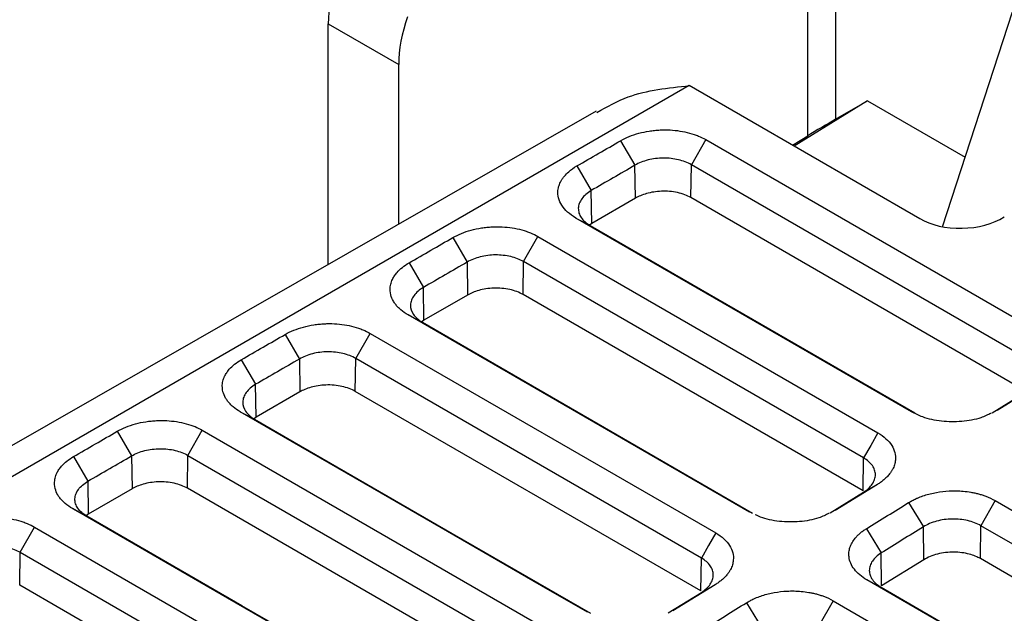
# Model space of a CAD drawing. Header units: millimetres. Extents: x -155 to 1130, y -373 to 1265.
# Tile 193 of 198: x 919 to 968, y 1191 to 1220. Entities that reach past the tile are written whole.
import ezdxf

# ---------------------------------------------------------------- set-up
doc = ezdxf.new("R2010")
doc.units = ezdxf.units.MM

msp = doc.modelspace()

# ---------------------------------------------------------------- linework, layer by layer
at = {"color": 7, "linetype": 'Continuous', "lineweight": 25}
for p, q in [((958.63, 1214.605), (958.63, 1260.194)), ((960.019, 1260.153), (960.019, 1215.435)), ((965.391, 1210.048), (974.733, 1238.738)), ((934.578, 1220.227), (938.114, 1218.186)), ((934.578, 1208.159), (934.578, 1220.227)), ((938.114, 1210.181), (938.114, 1218.186)), ((952.69, 1217.123), (904.778, 1189.471)), ((964.246, 1210.452), (952.69, 1217.123)), ((961.63, 1216.367), (957.944, 1214.09)), ((960.019, 1215.435), (961.63, 1216.367)), ((961.63, 1216.367), (966.528, 1213.54)), ((948.019, 1215.845), (902.497, 1189.812)), ((953.511, 1214.417), (952.792, 1213.157)), ((953.511, 1214.417), (970.279, 1204.737)), ((957.867, 1214.135), (958.63, 1214.605)), ((949.246, 1214.362), (949.965, 1213.129)), ((947.051, 1213.094), (947.77, 1211.862)), ((949.989, 1211.48), (949.965, 1213.129)), ((952.767, 1211.507), (952.792, 1213.157)), ((969.56, 1203.477), (952.792, 1213.157)), ((947.794, 1210.213), (947.77, 1211.862)), ((949.989, 1211.48), (947.794, 1210.213)), ((969.535, 1201.827), (952.767, 1211.507)), ((963.841, 1200.763), (947, 1210.485)), ((947.794, 1210.213), (947.691, 1210.13)), ((947.719, 1210.112), (963.996, 1200.716)), ((940.83, 1209.504), (941.55, 1208.272)), ((944.376, 1208.3), (945.095, 1209.56)), ((945.095, 1209.56), (962.147, 1199.716)), ((938.635, 1208.237), (939.354, 1207.005)), ((941.55, 1208.272), (941.573, 1206.623)), ((944.352, 1206.649), (944.376, 1208.3)), ((961.428, 1198.456), (944.376, 1208.3)), ((939.378, 1205.356), (939.354, 1207.005)), ((941.573, 1206.623), (939.378, 1205.356)), ((961.403, 1196.806), (944.352, 1206.649)), ((955.71, 1195.741), (938.584, 1205.628)), ((939.378, 1205.356), (939.275, 1205.272)), ((939.303, 1205.255), (955.864, 1195.695)), ((932.415, 1204.647), (933.134, 1203.415)), ((935.961, 1203.443), (936.68, 1204.703)), ((936.68, 1204.703), (954.015, 1194.695)), ((930.219, 1203.38), (930.939, 1202.147)), ((933.134, 1203.415), (933.158, 1201.766)), ((935.936, 1201.792), (935.961, 1203.443)), ((953.296, 1193.435), (935.961, 1203.443)), ((930.962, 1200.498), (930.939, 1202.147)), ((970.254, 1202.144), (968.133, 1200.834)), ((933.158, 1201.766), (930.962, 1200.498)), ((953.271, 1191.785), (935.936, 1201.792)), ((967.888, 1200.725), (969.56, 1201.757)), ((930.962, 1200.498), (930.86, 1200.416)), ((923.999, 1199.79), (924.718, 1198.557)), ((927.545, 1198.586), (928.264, 1199.846)), ((928.264, 1199.846), (945.883, 1189.674)), ((927.52, 1196.935), (927.545, 1198.586)), ((927.545, 1198.586), (945.164, 1188.414)), ((921.804, 1198.523), (922.523, 1197.29)), ((924.718, 1198.557), (924.742, 1196.908)), ((961.403, 1196.806), (961.428, 1198.456)), ((922.523, 1197.29), (922.547, 1195.641)), ((962.123, 1197.123), (960.001, 1195.813)), ((962.123, 1197.123), (961.428, 1196.736)), ((924.742, 1196.908), (922.547, 1195.641)), ((945.14, 1186.764), (927.52, 1196.935)), ((959.757, 1195.704), (961.428, 1196.736)), ((963.69, 1196.218), (964.434, 1195.001)), ((968.031, 1196.319), (967.312, 1195.06)), ((968.031, 1196.319), (1035.913, 1157.132)), ((922.547, 1195.641), (922.447, 1195.561)), ((919.129, 1193.729), (919.848, 1194.988)), ((919.848, 1194.988), (937.752, 1184.653)), ((961.569, 1194.908), (962.313, 1193.691)), ((964.459, 1193.352), (964.434, 1195.001)), ((967.287, 1193.409), (967.312, 1195.06)), ((1035.194, 1155.872), (967.312, 1195.06)), ((919.105, 1192.078), (919.129, 1193.729)), ((919.129, 1193.729), (931.803, 1186.412)), ((962.337, 1192.042), (962.313, 1193.691)), ((953.271, 1191.785), (953.296, 1193.435)), ((964.459, 1193.352), (962.337, 1192.042)), ((1035.169, 1154.222), (967.287, 1193.409)), ((1029.476, 1153.157), (961.594, 1192.345)), ((929.767, 1185.923), (919.105, 1192.078)), ((951.625, 1190.683), (953.296, 1191.715)), ((953.991, 1192.101), (951.87, 1190.792)), ((953.991, 1192.101), (953.296, 1191.715)), ((962.313, 1191.972), (1029.63, 1153.11)), ((955.558, 1191.197), (956.302, 1189.98)), ((959.899, 1191.298), (959.18, 1190.039)), ((959.899, 1191.298), (1027.781, 1152.111))]:
    msp.add_line(p, q, dxfattribs=at)
at = {"color": 7, "linetype": 'Continuous', "lineweight": 25, "flags": 128}
for points in [[(947, 1210.485), (947.359, 1210.299), (947.719, 1210.112)], [(938.584, 1205.628), (938.944, 1205.441), (939.303, 1205.255)], [(947.578, 1190.72), (945.595, 1191.865), (937.665, 1196.443), (930.168, 1200.771)], [(930.168, 1200.771), (930.528, 1200.584), (930.887, 1200.398)], [(930.887, 1200.398), (932.87, 1199.253), (940.8, 1194.675), (947.732, 1190.674)], [(962.147, 1199.716), (961.787, 1199.086), (961.428, 1198.456)], [(939.446, 1185.699), (937.464, 1186.844), (929.533, 1191.422), (921.753, 1195.914)], [(921.753, 1195.914), (922.112, 1195.727), (922.472, 1195.541)], [(939.6, 1185.652), (938.183, 1186.471), (930.252, 1191.049), (922.472, 1195.541)], [(954.015, 1194.695), (953.656, 1194.065), (953.296, 1193.435)], [(961.594, 1192.345), (961.953, 1192.158), (962.313, 1191.972)]]:
    msp.add_lwpolyline(points, dxfattribs=at)
at = {"color": 7, "linetype": 'Continuous', "lineweight": 25}
for centre, major_axis, ratio, start_param, end_param in [((938.969, 1222.59), (3.162, 5.101), 0.597167, 1.920832, 2.374829), ((942.505, 1220.549), (3.162, 5.101), 0.597167, 1.920832, 2.374829), ((959.312, 1214.999), (1, 0.598), 0.014523, 0.776712, 2.312602), ((966.367, 1211.762), (2.999, 0.093), 0.596874, 3.908566, 5.479591)]:
    msp.add_ellipse(centre, major_axis=major_axis, ratio=ratio, start_param=start_param, end_param=end_param, dxfattribs=at)
for points, knots in [([(948.055, 1215.779), (948.564, 1216.064), (949.948, 1216.838), (951.628, 1217.013), (952.69, 1217.123)], [0, 0, 0, 0, 0.36818, 1, 1, 1, 1]), ([(949.246, 1214.362), (949.38, 1214.439), (949.669, 1214.58), (950.155, 1214.743), (950.591, 1214.836), (950.904, 1214.876), (951.085, 1214.891), (951.259, 1214.902), (951.557, 1214.909), (951.979, 1214.887), (952.473, 1214.811), (952.861, 1214.705), (953.21, 1214.574), (953.398, 1214.482), (953.511, 1214.417)], [2, 2, 2, 2, 2.37827, 2.756995, 3.132921, 3.320944, 3.415149, 3.50955, 3.681848, 4.03017, 4.385579, 4.742071, 4.920202, 5.250763, 5.250763, 5.250763, 5.250763]), ([(952.792, 1213.157), (952.606, 1213.264), (952.385, 1213.349), (952.027, 1213.434), (951.901, 1213.456), (951.646, 1213.485), (951.517, 1213.491), (951.257, 1213.489), (951.125, 1213.481), (950.87, 1213.449), (950.745, 1213.425), (950.501, 1213.364), (950.384, 1213.325), (950.164, 1213.237), (950.061, 1213.186), (949.965, 1213.129)], [0, 0, 0, 0, 0.25, 0.25, 0.375, 0.375, 0.5, 0.5, 0.625, 0.625, 0.75, 0.75, 0.875, 0.875, 1, 1, 1, 1]), ([(947, 1210.485), (946.844, 1210.575), (946.569, 1210.773), (946.275, 1211.116), (946.11, 1211.487), (946.085, 1211.824), (946.138, 1212.073), (946.199, 1212.232), (946.249, 1212.33), (946.308, 1212.429), (946.362, 1212.506), (946.469, 1212.641), (946.667, 1212.843), (946.898, 1213.007), (947.051, 1213.094)], [1.999996, 1.999996, 1.999996, 1.999996, 2.462009, 2.914399, 3.362682, 3.812209, 4.094832, 4.237538, 4.381387, 4.453795, 4.599676, 4.673198, 4.970965, 5.408278, 5.408278, 5.408278, 5.408278]), ([(947.77, 1211.862), (947.569, 1211.742), (947.409, 1211.602), (947.244, 1211.375), (947.2, 1211.296), (947.142, 1211.137), (947.126, 1211.056), (947.121, 1210.894), (947.132, 1210.813), (947.182, 1210.656), (947.22, 1210.579), (947.322, 1210.431), (947.385, 1210.361), (947.535, 1210.23), (947.622, 1210.168), (947.719, 1210.112)], [0, 0, 0, 0, 0.25, 0.25, 0.375, 0.375, 0.5, 0.5, 0.625, 0.625, 0.75, 0.75, 0.875, 0.875, 1, 1, 1, 1]), ([(952.767, 1211.507), (952.584, 1211.613), (952.354, 1211.701), (951.843, 1211.813), (951.565, 1211.836), (951.028, 1211.817), (950.772, 1211.774), (950.328, 1211.649), (950.14, 1211.567), (949.989, 1211.48)], [0, 0, 0, 0, 0.25, 0.25, 0.5, 0.5, 0.75, 0.75, 1, 1, 1, 1]), ([(940.83, 1209.504), (940.964, 1209.582), (941.254, 1209.722), (941.739, 1209.886), (942.175, 1209.978), (942.488, 1210.018), (942.669, 1210.034), (942.844, 1210.045), (943.141, 1210.052), (943.563, 1210.03), (944.057, 1209.953), (944.445, 1209.848), (944.794, 1209.717), (944.982, 1209.625), (945.095, 1209.56)], [2, 2, 2, 2, 2.37827, 2.756994, 3.13292, 3.320943, 3.415148, 3.509549, 3.681847, 4.030166, 4.385567, 4.742055, 4.920185, 5.250746, 5.250746, 5.250746, 5.250746]), ([(944.376, 1208.3), (944.191, 1208.407), (943.97, 1208.492), (943.611, 1208.577), (943.485, 1208.599), (943.23, 1208.627), (943.102, 1208.634), (942.842, 1208.632), (942.71, 1208.624), (942.454, 1208.591), (942.329, 1208.568), (942.085, 1208.506), (941.968, 1208.468), (941.749, 1208.38), (941.646, 1208.329), (941.55, 1208.272)], [0, 0, 0, 0, 0.25, 0.25, 0.375, 0.375, 0.5, 0.5, 0.625, 0.625, 0.75, 0.75, 0.875, 0.875, 1, 1, 1, 1]), ([(938.584, 1205.628), (938.451, 1205.705), (938.3, 1205.81), (938.12, 1205.97), (938.029, 1206.065), (937.93, 1206.188), (937.811, 1206.365), (937.69, 1206.656), (937.669, 1206.986), (937.731, 1207.244), (937.806, 1207.426), (937.897, 1207.585), (938.055, 1207.792), (938.291, 1208.016), (938.514, 1208.168), (938.635, 1208.237)], [1.999996, 1.999996, 1.999996, 1.999996, 2.395087, 2.49285, 2.6875, 2.784508, 2.978126, 3.36518, 3.842755, 4.129726, 4.274978, 4.495176, 4.71488, 5.061692, 5.408994, 5.408994, 5.408994, 5.408994]), ([(939.354, 1207.005), (939.254, 1206.945), (939.165, 1206.881), (939.008, 1206.744), (938.939, 1206.671), (938.828, 1206.519), (938.786, 1206.441), (938.727, 1206.282), (938.71, 1206.2), (938.703, 1205.958), (938.753, 1205.797), (938.955, 1205.503), (939.109, 1205.367), (939.303, 1205.255)], [0, 0, 0, 0, 0.125, 0.125, 0.25, 0.25, 0.375, 0.375, 0.5, 0.5, 0.75, 0.75, 1, 1, 1, 1]), ([(944.352, 1206.649), (944.168, 1206.755), (943.938, 1206.844), (943.428, 1206.956), (943.149, 1206.979), (942.612, 1206.959), (942.356, 1206.917), (941.912, 1206.792), (941.725, 1206.71), (941.573, 1206.623)], [0, 0, 0, 0, 0.25, 0.25, 0.5, 0.5, 0.75, 0.75, 1, 1, 1, 1]), ([(932.415, 1204.647), (932.548, 1204.724), (932.838, 1204.865), (933.324, 1205.029), (933.759, 1205.121), (934.073, 1205.161), (934.254, 1205.177), (934.428, 1205.188), (934.725, 1205.194), (935.147, 1205.173), (935.641, 1205.096), (936.029, 1204.991), (936.379, 1204.86), (936.567, 1204.768), (936.68, 1204.703)], [2, 2, 2, 2, 2.37827, 2.756994, 3.132921, 3.320944, 3.415149, 3.509551, 3.681849, 4.030169, 4.385571, 4.742059, 4.920189, 5.25075, 5.25075, 5.25075, 5.25075]), ([(935.961, 1203.443), (935.775, 1203.55), (935.554, 1203.635), (935.196, 1203.72), (935.07, 1203.742), (934.815, 1203.77), (934.686, 1203.777), (934.426, 1203.775), (934.294, 1203.766), (934.038, 1203.734), (933.914, 1203.711), (933.67, 1203.649), (933.552, 1203.611), (933.333, 1203.522), (933.23, 1203.472), (933.134, 1203.415)], [0, 0, 0, 0, 0.25, 0.25, 0.375, 0.375, 0.5, 0.5, 0.625, 0.625, 0.75, 0.75, 0.875, 0.875, 1, 1, 1, 1]), ([(930.168, 1200.771), (930.035, 1200.848), (929.884, 1200.953), (929.705, 1201.113), (929.614, 1201.208), (929.514, 1201.331), (929.395, 1201.508), (929.274, 1201.799), (929.253, 1202.129), (929.315, 1202.387), (929.39, 1202.569), (929.481, 1202.728), (929.639, 1202.935), (929.875, 1203.159), (930.098, 1203.31), (930.219, 1203.38)], [1.999996, 1.999996, 1.999996, 1.999996, 2.395093, 2.492857, 2.687508, 2.784515, 2.978132, 3.365181, 3.842761, 4.129745, 4.275004, 4.495211, 4.714922, 5.06174, 5.409046, 5.409046, 5.409046, 5.409046]), ([(930.939, 1202.147), (930.838, 1202.088), (930.749, 1202.024), (930.592, 1201.887), (930.524, 1201.814), (930.413, 1201.662), (930.37, 1201.584), (930.311, 1201.425), (930.294, 1201.342), (930.287, 1201.101), (930.337, 1200.939), (930.54, 1200.646), (930.693, 1200.51), (930.887, 1200.398)], [0, 0, 0, 0, 0.125, 0.125, 0.25, 0.25, 0.375, 0.375, 0.5, 0.5, 0.75, 0.75, 1, 1, 1, 1]), ([(935.936, 1201.792), (935.753, 1201.898), (935.522, 1201.987), (935.012, 1202.099), (934.733, 1202.122), (934.197, 1202.102), (933.94, 1202.06), (933.497, 1201.935), (933.309, 1201.853), (933.158, 1201.766)], [0, 0, 0, 0, 0.25, 0.25, 0.5, 0.5, 0.75, 0.75, 1, 1, 1, 1]), ([(967.834, 1200.701), (967.667, 1200.619), (967.237, 1200.405), (966.349, 1200.256), (965.33, 1200.265), (964.456, 1200.454), (964.02, 1200.673), (963.841, 1200.763)], [0, 0, 0, 0, 0.145161, 0.374299, 0.605295, 0.838151, 1, 1, 1, 1]), ([(923.999, 1199.79), (924.133, 1199.867), (924.422, 1200.008), (924.908, 1200.172), (925.344, 1200.264), (925.657, 1200.304), (925.838, 1200.32), (926.012, 1200.33), (926.31, 1200.337), (926.732, 1200.316), (927.225, 1200.239), (927.614, 1200.133), (927.963, 1200.003), (928.151, 1199.911), (928.264, 1199.846)], [2, 2, 2, 2, 2.378269, 2.75699, 3.132917, 3.320942, 3.415148, 3.509551, 3.68185, 4.030171, 4.385574, 4.742064, 4.920195, 5.250756, 5.250756, 5.250756, 5.250756]), ([(962.147, 1199.716), (962.301, 1199.628), (962.572, 1199.431), (962.86, 1199.093), (963.02, 1198.728), (963.047, 1198.397), (962.999, 1198.154), (962.943, 1197.999), (962.897, 1197.902), (962.843, 1197.807), (962.794, 1197.731), (962.73, 1197.646), (962.669, 1197.571), (962.573, 1197.469), (962.448, 1197.354), (962.291, 1197.232), (962.18, 1197.158), (962.123, 1197.123)], [2, 2, 2, 2, 2.449408, 2.889138, 3.324392, 3.76043, 4.030949, 4.167528, 4.305203, 4.374508, 4.514159, 4.584553, 4.691145, 4.798482, 4.985006, 5.157664, 5.323886, 5.323886, 5.323886, 5.323886]), ([(924.718, 1198.557), (924.91, 1198.672), (925.13, 1198.761), (925.496, 1198.853), (925.621, 1198.877), (925.876, 1198.909), (926.007, 1198.918), (926.399, 1198.921), (926.662, 1198.891), (927.139, 1198.778), (927.359, 1198.693), (927.545, 1198.586)], [0, 0, 0, 0, 0.25, 0.25, 0.375, 0.375, 0.5, 0.5, 0.75, 0.75, 1, 1, 1, 1]), ([(921.753, 1195.914), (921.62, 1195.99), (921.469, 1196.096), (921.289, 1196.256), (921.198, 1196.351), (921.098, 1196.474), (920.98, 1196.651), (920.859, 1196.942), (920.838, 1197.272), (920.899, 1197.53), (920.975, 1197.712), (921.065, 1197.871), (921.224, 1198.077), (921.46, 1198.302), (921.683, 1198.453), (921.804, 1198.523)], [1.999996, 1.999996, 1.999996, 1.999996, 2.395089, 2.492852, 2.687501, 2.784507, 2.978122, 3.365169, 3.842743, 4.129718, 4.274972, 4.495173, 4.714879, 5.061693, 5.408997, 5.408997, 5.408997, 5.408997]), ([(961.428, 1196.736), (961.618, 1196.857), (961.766, 1196.995), (961.92, 1197.221), (961.958, 1197.297), (962.01, 1197.454), (962.024, 1197.534), (962.024, 1197.692), (962.011, 1197.77), (961.96, 1197.924), (961.921, 1198), (961.769, 1198.215), (961.618, 1198.347), (961.428, 1198.456)], [0, 0, 0, 0, 0.25, 0.25, 0.375, 0.375, 0.5, 0.5, 0.625, 0.625, 0.75, 0.75, 1, 1, 1, 1]), ([(922.472, 1195.541), (922.375, 1195.597), (922.289, 1195.657), (922.14, 1195.788), (922.075, 1195.859), (921.973, 1196.007), (921.935, 1196.083), (921.885, 1196.24), (921.874, 1196.322), (921.879, 1196.485), (921.895, 1196.566), (921.954, 1196.725), (921.996, 1196.803), (922.163, 1197.032), (922.322, 1197.171), (922.523, 1197.29)], [0, 0, 0, 0, 0.125, 0.125, 0.25, 0.25, 0.375, 0.375, 0.5, 0.5, 0.625, 0.625, 0.75, 0.75, 1, 1, 1, 1]), ([(927.52, 1196.935), (927.337, 1197.041), (927.107, 1197.129), (926.596, 1197.242), (926.317, 1197.265), (925.781, 1197.245), (925.525, 1197.203), (925.081, 1197.077), (924.893, 1196.996), (924.742, 1196.908)], [0, 0, 0, 0, 0.25, 0.25, 0.5, 0.5, 0.75, 0.75, 1, 1, 1, 1]), ([(963.69, 1196.218), (963.747, 1196.253), (963.868, 1196.322), (964.04, 1196.407), (964.244, 1196.494), (964.572, 1196.614), (965.078, 1196.74), (965.742, 1196.817), (966.331, 1196.806), (966.757, 1196.75), (967.009, 1196.702), (967.165, 1196.664), (967.287, 1196.63), (967.409, 1196.593), (967.672, 1196.503), (967.886, 1196.403), (968.031, 1196.319)], [2, 2, 2, 2, 2.167412, 2.339417, 2.453102, 2.678506, 3.124007, 3.56751, 4.06079, 4.335174, 4.474225, 4.614732, 4.685588, 4.757218, 4.900337, 5.323798, 5.323798, 5.323798, 5.323798]), ([(959.702, 1195.68), (959.536, 1195.598), (959.105, 1195.385), (958.217, 1195.234), (957.201, 1195.247), (956.433, 1195.4), (956.086, 1195.568), (955.999, 1195.61)], [0, 0, 0, 0, 0.158482, 0.408681, 0.660954, 0.915203, 1, 1, 1, 1]), ([(915.583, 1194.933), (915.717, 1195.01), (916.007, 1195.151), (916.492, 1195.315), (916.928, 1195.407), (917.241, 1195.447), (917.422, 1195.463), (917.596, 1195.473), (917.894, 1195.48), (918.316, 1195.459), (918.81, 1195.382), (919.198, 1195.276), (919.547, 1195.146), (919.735, 1195.054), (919.848, 1194.988)], [2, 2, 2, 2, 2.378271, 2.756996, 3.132921, 3.320942, 3.415146, 3.509547, 3.681844, 4.030163, 4.385567, 4.742056, 4.920187, 5.250748, 5.250748, 5.250748, 5.250748]), ([(967.312, 1195.06), (967.122, 1195.169), (966.896, 1195.255), (966.529, 1195.341), (966.4, 1195.362), (966.139, 1195.389), (966.007, 1195.395), (965.741, 1195.39), (965.607, 1195.38), (965.347, 1195.344), (965.22, 1195.319), (964.849, 1195.218), (964.624, 1195.122), (964.434, 1195.001)], [0, 0, 0, 0, 0.25, 0.25, 0.375, 0.375, 0.5, 0.5, 0.625, 0.625, 0.75, 0.75, 1, 1, 1, 1]), ([(954.015, 1194.695), (954.169, 1194.606), (954.44, 1194.41), (954.728, 1194.072), (954.889, 1193.707), (954.915, 1193.376), (954.867, 1193.133), (954.811, 1192.978), (954.765, 1192.881), (954.711, 1192.786), (954.662, 1192.71), (954.599, 1192.625), (954.537, 1192.55), (954.441, 1192.448), (954.317, 1192.333), (954.159, 1192.211), (954.048, 1192.137), (953.991, 1192.101)], [2, 2, 2, 2, 2.449407, 2.889136, 3.324388, 3.760423, 4.030942, 4.167521, 4.305197, 4.374503, 4.514154, 4.584548, 4.69114, 4.798477, 4.985002, 5.157659, 5.323881, 5.323881, 5.323881, 5.323881]), ([(961.594, 1192.345), (961.463, 1192.42), (961.226, 1192.585), (960.953, 1192.866), (960.771, 1193.172), (960.691, 1193.464), (960.69, 1193.692), (960.721, 1193.891), (960.773, 1194.05), (960.871, 1194.246), (960.981, 1194.406), (961.125, 1194.564), (961.234, 1194.665), (961.354, 1194.763), (961.458, 1194.837), (961.54, 1194.891), (961.569, 1194.908)], [1.999996, 1.999996, 1.999996, 1.999996, 2.388909, 2.772325, 3.153529, 3.535682, 3.813196, 3.953147, 4.236134, 4.379622, 4.666395, 4.833739, 5.000956, 5.084594, 5.252055, 5.335946, 5.335946, 5.335946, 5.335946]), ([(916.303, 1193.7), (916.494, 1193.815), (916.714, 1193.903), (917.08, 1193.996), (917.205, 1194.02), (917.46, 1194.052), (917.591, 1194.061), (917.984, 1194.064), (918.246, 1194.034), (918.723, 1193.921), (918.944, 1193.836), (919.129, 1193.729)], [0, 0, 0, 0, 0.25, 0.25, 0.375, 0.375, 0.5, 0.5, 0.75, 0.75, 1, 1, 1, 1]), ([(962.313, 1193.691), (962.123, 1193.57), (961.973, 1193.43), (961.821, 1193.206), (961.782, 1193.128), (961.73, 1192.971), (961.717, 1192.893), (961.717, 1192.735), (961.73, 1192.655), (961.782, 1192.502), (961.82, 1192.428), (961.974, 1192.21), (962.123, 1192.081), (962.313, 1191.972)], [0, 0, 0, 0, 0.25, 0.25, 0.375, 0.375, 0.5, 0.5, 0.625, 0.625, 0.75, 0.75, 1, 1, 1, 1]), ([(967.287, 1193.409), (967.138, 1193.495), (966.95, 1193.575), (966.5, 1193.693), (966.238, 1193.729), (965.688, 1193.733), (965.402, 1193.7), (964.879, 1193.566), (964.645, 1193.467), (964.459, 1193.352)], [0, 0, 0, 0, 0.25, 0.25, 0.5, 0.5, 0.75, 0.75, 1, 1, 1, 1]), ([(953.296, 1191.715), (953.486, 1191.836), (953.634, 1191.974), (953.788, 1192.199), (953.827, 1192.276), (953.879, 1192.433), (953.892, 1192.513), (953.892, 1192.671), (953.88, 1192.749), (953.828, 1192.903), (953.789, 1192.979), (953.637, 1193.194), (953.486, 1193.325), (953.296, 1193.435)], [0, 0, 0, 0, 0.25, 0.25, 0.375, 0.375, 0.5, 0.5, 0.625, 0.625, 0.75, 0.75, 1, 1, 1, 1]), ([(955.558, 1191.197), (955.615, 1191.232), (955.736, 1191.301), (955.908, 1191.386), (956.112, 1191.473), (956.441, 1191.593), (956.947, 1191.719), (957.61, 1191.795), (958.199, 1191.785), (958.625, 1191.729), (958.877, 1191.68), (959.033, 1191.643), (959.155, 1191.609), (959.277, 1191.572), (959.541, 1191.482), (959.754, 1191.382), (959.899, 1191.298)], [2, 2, 2, 2, 2.167412, 2.339417, 2.453102, 2.678506, 3.124007, 3.56751, 4.06079, 4.335174, 4.474225, 4.614732, 4.685588, 4.757218, 4.900337, 5.323798, 5.323798, 5.323798, 5.323798])]:
    msp.add_open_spline(points, degree=3, knots=knots, dxfattribs=at)
for points in [[(947.051, 1213.094), (947.782, 1213.517), (948.514, 1213.939), (949.246, 1214.362)], [(949.965, 1213.129), (949.234, 1212.706), (948.502, 1212.284), (947.77, 1211.862)], [(938.635, 1208.237), (939.366, 1208.66), (940.098, 1209.082), (940.83, 1209.504)], [(941.55, 1208.272), (940.818, 1207.849), (940.086, 1207.427), (939.354, 1207.005)], [(930.219, 1203.38), (930.951, 1203.803), (931.683, 1204.225), (932.415, 1204.647)], [(933.134, 1203.415), (932.402, 1202.992), (931.67, 1202.569), (930.939, 1202.147)], [(921.804, 1198.523), (922.535, 1198.946), (923.267, 1199.368), (923.999, 1199.79)], [(922.523, 1197.29), (923.255, 1197.712), (923.986, 1198.135), (924.718, 1198.557)], [(961.569, 1194.908), (962.275, 1195.345), (962.983, 1195.781), (963.69, 1196.218)], [(964.434, 1195.001), (963.727, 1194.564), (963.02, 1194.127), (962.313, 1193.691)], [(953.437, 1189.887), (954.144, 1190.324), (954.851, 1190.76), (955.558, 1191.197)]]:
    msp.add_open_spline(points, degree=3, dxfattribs=at)

doc.saveas('drawing.dxf')
